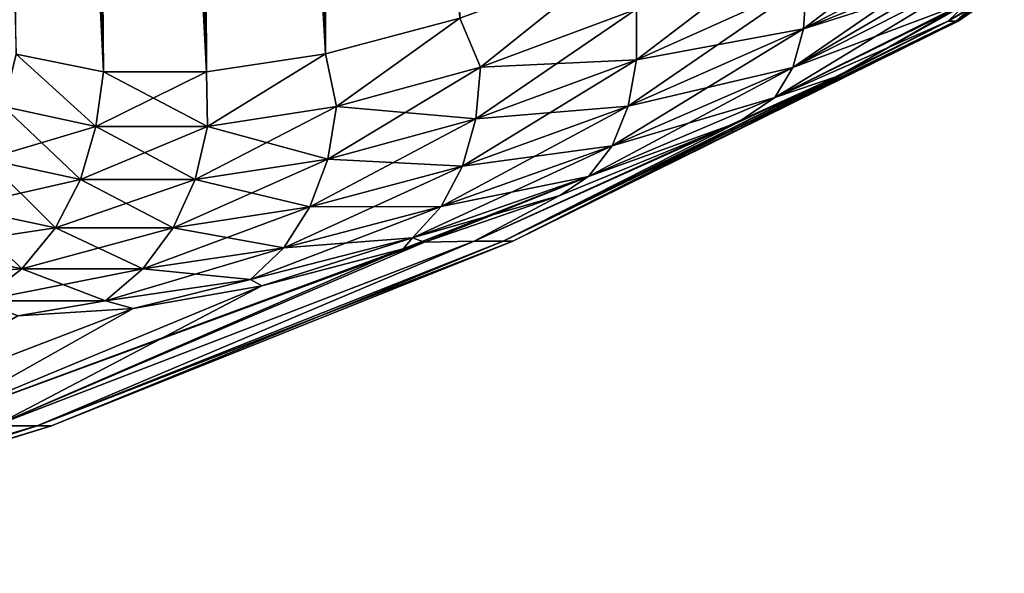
# Model space of a CAD drawing. Header units: metres. Extents: x -109 to 109, y -108 to 40.
# Tile 184 of 230: x 92.97 to 100.77, y -106.79 to -102.4. Entities that reach past the tile are written whole.
import ezdxf

# ---------------------------------------------------------------- set-up
doc = ezdxf.new("R2010")
doc.units = ezdxf.units.M
doc.layers.add('solid_K_24_42_17_000C74_XXXX', color=7, linetype='CONTINUOUS')

msp = doc.modelspace()

# ---------------------------------------------------------------- linework, layer by layer
at = {"layer": 'solid_K_24_42_17_000C74_XXXX'}
for points in [[(93.629028, -102.814362, -10.834067), (92.652336, -68.285316, -10.102127), (92.743797, -68.233002, -9.927474)], [(94.447647, -102.814323, 9.416268), (92.748856, -68.230705, 9.917995), (92.657768, -68.281586, 10.091574)], [(93.629028, -102.814362, -10.834067), (92.743797, -68.233002, -9.927474), (92.835457, -68.199303, -9.758244)], [(94.447647, -102.814323, 9.416268), (92.840332, -68.198059, 9.749405), (92.748856, -68.230705, 9.917995)], [(93.629028, -102.814362, -10.834067), (92.835457, -68.199303, -9.758244), (92.928185, -68.182907, -9.592518)], [(94.447647, -102.814323, 9.416268), (92.932785, -68.182434, 9.584431), (92.840332, -68.198059, 9.749405)], [(93.629028, -102.814362, -10.834067), (92.928185, -68.182907, -9.592518), (93.022697, -68.182953, -9.428843)], [(94.447647, -102.814323, 9.416268), (93.027061, -68.183395, 9.421414), (92.932785, -68.182434, 9.584431)], [(93.629028, -102.814362, -10.834067), (93.022697, -68.182953, -9.428843), (93.11985, -68.199623, -9.265756)], [(94.447647, -102.814323, 9.416268), (93.1241, -68.200775, 9.258747), (93.027061, -68.183395, 9.421414)], [(93.629028, -102.814362, -10.834067), (93.11985, -68.199623, -9.265756), (93.220711, -68.233627, -9.101623)], [(94.447647, -102.814323, 9.416268), (93.224747, -68.235245, 9.095149), (93.1241, -68.200775, 9.258747)], [(93.629028, -102.814362, -10.834067), (93.220711, -68.233627, -9.101623), (93.326363, -68.286156, -8.934942)], [(94.447647, -102.814323, 9.416268), (93.330063, -68.288254, 8.929189), (93.224747, -68.235245, 9.095149)], [(93.629028, -102.814362, -10.834067), (92.560432, -68.358177, -10.283924), (92.652336, -68.285316, -10.102127)], [(93.62915, -102.814377, 10.833833), (92.657768, -68.281586, 10.091574), (92.566383, -68.352768, 10.271947)], [(93.62915, -102.814377, 10.833833), (94.447647, -102.814323, 9.416268), (92.657768, -68.281586, 10.091574)], [(94.447433, -102.814339, -9.416606), (93.326363, -68.286156, -8.934942), (93.437843, -68.359207, -8.764535)], [(94.447433, -102.814339, -9.416606), (93.629028, -102.814362, -10.834067), (93.326363, -68.286156, -8.934942)], [(94.447647, -102.814323, 9.416268), (93.441399, -68.361893, 8.75919), (93.330063, -68.288254, 8.929189)], [(93.62915, -102.814377, 10.833833), (92.566383, -68.352768, 10.271947), (92.473976, -68.447075, 10.461211)], [(93.629028, -102.814362, -10.834067), (92.936798, -102.673813, -12.322021), (92.560432, -68.358177, -10.283924)], [(94.447433, -102.814339, -9.416606), (93.437843, -68.359207, -8.764535), (93.556458, -68.455696, -8.588984)], [(95.389999, -102.673729, 8.073124), (93.560043, -68.4589, 8.583767), (93.441399, -68.361893, 8.75919)], [(94.447647, -102.814323, 9.416268), (95.389999, -102.673729, 8.073124), (93.441399, -68.361893, 8.75919)], [(93.62915, -102.814377, 10.833833), (92.473976, -68.447075, 10.461211), (92.380081, -68.568077, 10.661335)], [(94.447433, -102.814339, -9.416606), (93.556458, -68.455696, -8.588984), (93.683777, -68.579308, -8.406735)], [(95.389999, -102.673729, 8.073124), (93.687263, -68.582916, 8.401826), (93.560043, -68.4589, 8.583767)], [(93.62915, -102.814377, 10.833833), (92.380081, -68.568077, 10.661335), (92.2845, -68.720192, 10.873936)], [(94.447433, -102.814339, -9.416606), (93.683777, -68.579308, -8.406735), (93.821053, -68.734261, -8.216894)], [(95.389999, -102.673729, 8.073124), (93.824593, -68.738571, 8.212093), (93.687263, -68.582916, 8.401826)], [(93.62915, -102.814377, 10.833833), (92.2845, -68.720192, 10.873936), (92.187119, -68.908989, 11.100912)], [(94.447433, -102.814339, -9.416606), (93.821053, -68.734261, -8.216894), (93.969383, -68.925507, -8.019044)], [(95.389999, -102.673729, 8.073124), (93.973274, -68.93087, 8.013956), (93.824593, -68.738571, 8.212093)], [(93.62915, -102.814377, 10.833833), (92.187119, -68.908989, 11.100912), (92.088417, -69.139877, 11.342996)], [(94.447433, -102.814339, -9.416606), (93.969383, -68.925507, -8.019044), (94.1297, -69.158524, -7.813122)], [(95.389999, -102.673729, 8.073124), (94.133881, -69.164909, 7.807856), (93.973274, -68.93087, 8.013956)], [(93.62915, -102.814377, 10.833833), (92.088417, -69.139877, 11.342996), (91.98951, -69.417603, 11.599579)], [(94.447433, -102.814339, -9.416606), (94.1297, -69.158524, -7.813122), (94.302391, -69.43808, -7.599846)], [(95.389999, -102.673729, 8.073124), (94.306633, -69.445343, 7.594706), (94.133881, -69.164909, 7.807856)], [(92.936829, -102.673828, 12.321931), (93.62915, -102.814377, 10.833833), (91.98951, -69.417603, 11.599579)], [(95.389816, -102.673767, -8.073364), (94.302391, -69.43808, -7.599846), (94.487511, -69.768867, -7.380369)], [(95.389816, -102.673767, -8.073364), (94.447433, -102.814339, -9.416606), (94.302391, -69.43808, -7.599846)], [(95.389999, -102.673729, 8.073124), (94.491783, -69.776871, 7.375411), (94.306633, -69.445343, 7.594706)], [(95.389816, -102.673767, -8.073364), (94.487511, -69.768867, -7.380369), (94.584785, -69.954926, -7.268615)], [(95.389999, -102.673729, 8.073124), (96.455536, -102.389442, 6.809396), (94.491783, -69.776871, 7.375411)], [(95.389816, -102.673767, -8.073364), (94.584785, -69.954926, -7.268615), (94.685234, -70.155647, -7.15567)], [(95.389816, -102.673767, -8.073364), (94.685234, -70.155647, -7.15567), (94.78891, -70.371414, -7.041606)], [(95.389816, -102.673767, -8.073364), (94.78891, -70.371414, -7.041606), (94.895844, -70.603638, -6.926581)], [(95.389816, -102.673767, -8.073364), (94.895844, -70.603638, -6.926581), (95.006081, -70.852097, -6.81063)], [(95.389816, -102.673767, -8.073364), (95.006081, -70.852097, -6.81063), (95.119659, -71.118652, -6.693917)], [(95.389816, -102.673767, -8.073364), (95.119659, -71.118652, -6.693917), (95.236626, -71.402985, -6.576483)], [(95.389816, -102.673767, -8.073364), (95.236626, -71.402985, -6.576483), (95.357018, -71.706856, -6.458479)], [(95.389816, -102.673767, -8.073364), (95.357018, -71.706856, -6.458479), (95.480888, -72.030533, -6.339974)], [(96.455429, -102.389481, -6.809506), (95.389816, -102.673767, -8.073364), (95.480888, -72.030533, -6.339974)], [(99.180824, -102.473846, -3.915753), (99.204391, -102.114647, -4.167654), (100.602707, -101.381798, -3.260941)], [(100.621445, -101.731323, -2.9954), (99.180824, -102.473846, -3.915753), (100.602707, -101.381798, -3.260941)], [(97.85643, -102.721176, -5.228106), (97.855278, -102.316826, -5.399973), (99.164932, -101.719597, -4.355842)], [(99.204391, -102.114647, -4.167654), (97.85643, -102.721176, -5.228106), (99.164932, -101.719597, -4.355842)], [(99.095398, -102.779861, -3.612287), (99.180824, -102.473846, -3.915753), (100.621445, -101.731323, -2.9954)], [(100.606369, -101.900497, -2.827154), (99.095398, -102.779861, -3.612287), (100.621445, -101.731323, -2.9954)], [(99.180832, -102.473846, 3.915751), (100.606567, -101.899124, 2.828658), (100.621445, -101.731331, 2.995402)], [(99.180832, -102.473846, 3.915751), (100.621445, -101.731331, 2.995402), (99.204391, -102.114639, 4.167651)], [(96.618378, -102.777306, -6.586919), (96.455429, -102.389481, -6.809506), (97.644241, -101.955231, -5.632339)], [(96.618401, -102.777298, 6.586897), (97.644279, -101.955215, 5.632307), (96.455536, -102.389442, 6.809396)], [(97.855278, -102.316826, -5.399973), (96.618378, -102.777306, -6.586919), (97.644241, -101.955231, -5.632339)], [(96.618401, -102.777298, 6.586897), (97.855286, -102.316826, 5.399963), (97.644279, -101.955215, 5.632307)], [(100.606369, -101.900497, -2.827154), (100.580063, -102.02903, -2.674948), (99.095398, -102.779861, -3.612287)], [(99.180832, -102.473846, 3.915751), (100.580063, -102.029037, 2.67495), (100.606567, -101.899124, 2.828658)], [(98.952202, -103.017929, -3.271909), (99.095398, -102.779861, -3.612287), (100.580063, -102.02903, -2.674948)], [(100.48053, -102.260567, -2.315061), (98.952202, -103.017929, -3.271909), (100.580063, -102.02903, -2.674948)], [(99.095398, -102.779861, 3.612284), (100.48053, -102.260574, 2.315063), (100.580063, -102.029037, 2.67495)], [(99.095398, -102.779861, 3.612284), (100.580063, -102.029037, 2.67495), (99.180832, -102.473846, 3.915751)], [(97.791061, -103.088875, -4.996675), (97.85643, -102.721176, -5.228106), (99.204391, -102.114647, -4.167654)], [(99.180824, -102.473846, -3.915753), (97.791061, -103.088875, -4.996675), (99.204391, -102.114647, -4.167654)], [(97.856438, -102.721169, 5.228097), (99.204391, -102.114639, 4.167651), (97.855286, -102.316826, 5.399963)], [(99.180832, -102.473846, 3.915751), (99.204391, -102.114639, 4.167651), (97.856438, -102.721169, 5.228097)], [(100.772911, -102.158211, 0), (100.328529, -102.4142, 1.935035), (100.387352, -102.4142, 0.968311)], [(100.772911, -102.158211, 0), (100.518028, -102.296463, 1.950421), (100.328529, -102.4142, 1.935035)], [(100.772911, -102.158211, 0), (100.387352, -102.4142, 0.968311), (100.406975, -102.4142)], [(100.772911, -102.158211, 0), (100.406975, -102.4142), (100.663559, -102.18396, -1.962237)], [(100.518028, -102.296455, -1.95043), (100.663559, -102.18396, -1.962237), (100.406975, -102.4142)], [(100.48053, -102.260567, -2.315061), (99.453529, -102.849739, -2.497296), (98.952202, -103.017929, -3.271909)], [(98.952209, -103.017929, 3.271906), (100.469406, -102.27697, 2.282925), (100.48053, -102.260574, 2.315063)], [(98.952209, -103.017929, 3.271906), (100.48053, -102.260574, 2.315063), (99.095398, -102.779861, 3.612284)], [(98.952209, -103.017929, 3.271906), (100.328529, -102.4142, 1.935035), (100.469406, -102.27697, 2.282925)], [(100.468781, -102.277855, -2.281146), (99.453529, -102.849739, -2.497296), (100.48053, -102.260567, -2.315061)], [(100.468781, -102.277855, -2.281146), (100.328529, -102.4142, -1.935034), (99.453529, -102.849739, -2.497296)], [(100.469406, -102.27697, 2.282925), (100.328529, -102.4142, 1.935035), (100.518028, -102.296463, 1.950421)], [(100.518028, -102.296455, -1.95043), (100.328529, -102.4142, -1.935034), (100.468781, -102.277855, -2.281146)], [(96.582794, -103.189201, -6.438223), (96.618378, -102.777306, -6.586919), (97.855278, -102.316826, -5.399973)], [(97.85643, -102.721176, -5.228106), (96.582794, -103.189201, -6.438223), (97.855278, -102.316826, -5.399973)], [(97.856438, -102.721169, 5.228097), (97.855286, -102.316826, 5.399963), (96.618401, -102.777298, 6.586897)], [(100.518028, -102.296455, -1.95043), (100.387352, -102.4142, -0.968311), (100.328529, -102.4142, -1.935034)], [(100.518028, -102.296455, -1.95043), (100.406975, -102.4142), (100.387352, -102.4142, -0.968311)], [(95.477501, -103.090775, -7.906836), (95.389816, -102.673767, -8.073364), (96.455429, -102.389481, -6.809506)], [(95.477531, -103.090767, 7.906806), (96.455536, -102.389442, 6.809396), (95.389999, -102.673729, 8.073124)], [(96.618378, -102.777306, -6.586919), (95.477501, -103.090775, -7.906836), (96.455429, -102.389481, -6.809506)], [(95.477531, -103.090767, 7.906806), (96.618401, -102.777298, 6.586897), (96.455536, -102.389442, 6.809396)], [(100.406975, -102.4142), (96.876595, -104.159546), (96.79966, -104.159546, -1.769086)], [(100.328529, -102.4142, 1.935035), (96.79966, -104.159546, 1.769063), (96.876595, -104.159546)], [(100.387352, -102.4142, -0.968311), (100.406975, -102.4142), (96.79966, -104.159546, -1.769086)], [(100.328529, -102.4142, -1.935034), (100.387352, -102.4142, -0.968311), (96.79966, -104.159546, -1.769086)], [(99.453529, -102.849739, -2.497296), (100.328529, -102.4142, -1.935034), (96.79966, -104.159546, -1.769086)], [(100.328529, -102.4142, 1.935035), (99.45369, -102.849655, 2.497186), (96.79966, -104.159546, 1.769063)], [(100.387352, -102.4142, 0.968311), (96.876595, -104.159546), (100.406975, -102.4142)], [(100.387352, -102.4142, 0.968311), (100.328529, -102.4142, 1.935035), (96.876595, -104.159546)], [(98.952209, -103.017929, 3.271906), (99.45369, -102.849655, 2.497186), (100.328529, -102.4142, 1.935035)], [(97.662346, -103.402176, -4.716838), (97.791061, -103.088875, -4.996675), (99.180824, -102.473846, -3.915753)], [(99.095398, -102.779861, -3.612287), (97.662346, -103.402176, -4.716838), (99.180824, -102.473846, -3.915753)], [(97.791077, -103.088867, 4.996665), (99.180832, -102.473846, 3.915751), (97.856438, -102.721169, 5.228097)], [(99.095398, -102.779861, 3.612284), (99.180832, -102.473846, 3.915751), (97.791077, -103.088867, 4.996665)], [(93.569611, -103.24958, -10.877239), (92.836311, -103.09079, -12.481474), (92.936798, -102.673813, -12.322021)], [(92.836334, -103.090797, 12.481429), (93.569633, -103.24958, 10.877191), (92.936829, -102.673828, 12.321931)], [(93.569611, -103.24958, -10.877239), (92.936798, -102.673813, -12.322021), (93.629028, -102.814362, -10.834067)], [(93.569633, -103.24958, 10.877191), (93.62915, -102.814377, 10.833833), (92.936829, -102.673828, 12.321931)], [(94.454849, -103.249573, -9.343976), (94.447433, -102.814339, -9.416606), (95.389816, -102.673767, -8.073364)], [(94.454872, -103.249565, 9.343934), (95.389999, -102.673729, 8.073124), (94.447647, -102.814323, 9.416268)], [(95.477501, -103.090775, -7.906836), (94.454849, -103.249573, -9.343976), (95.389816, -102.673767, -8.073364)], [(94.454872, -103.249565, 9.343934), (95.477531, -103.090767, 7.906806), (95.389999, -102.673729, 8.073124)], [(96.477463, -103.563797, -6.234214), (96.582794, -103.189201, -6.438223), (97.85643, -102.721176, -5.228106)], [(97.791061, -103.088875, -4.996675), (96.477463, -103.563797, -6.234214), (97.85643, -102.721176, -5.228106)], [(96.582817, -103.189194, 6.438201), (97.856438, -102.721169, 5.228097), (96.618401, -102.777298, 6.586897)], [(97.791077, -103.088867, 4.996665), (97.856438, -102.721169, 5.228097), (96.582817, -103.189194, 6.438201)], [(93.569611, -103.24958, -10.877239), (93.629028, -102.814362, -10.834067), (94.447433, -102.814339, -9.416606)], [(94.454849, -103.249573, -9.343976), (93.569611, -103.24958, -10.877239), (94.447433, -102.814339, -9.416606)], [(93.569633, -103.24958, 10.877191), (94.454872, -103.249565, 9.343934), (93.62915, -102.814377, 10.833833)], [(94.454872, -103.249565, 9.343934), (94.447647, -102.814323, 9.416268), (93.62915, -102.814377, 10.833833)], [(95.408272, -103.508018, -7.78788), (95.477501, -103.090775, -7.906836), (96.618378, -102.777306, -6.586919)], [(96.582794, -103.189201, -6.438223), (95.408272, -103.508018, -7.78788), (96.618378, -102.777306, -6.586919)], [(96.582817, -103.189194, 6.438201), (96.618401, -102.777298, 6.586897), (95.477531, -103.090767, 7.906806)], [(97.476471, -103.645966, -4.402109), (97.662346, -103.402176, -4.716838), (99.095398, -102.779861, -3.612287)], [(98.952202, -103.017929, -3.271909), (97.476471, -103.645966, -4.402109), (99.095398, -102.779861, -3.612287)], [(97.662354, -103.402168, 4.716827), (99.095398, -102.779861, 3.612284), (97.791077, -103.088867, 4.996665)], [(98.952209, -103.017929, 3.271906), (99.095398, -102.779861, 3.612284), (97.662354, -103.402168, 4.716827)], [(99.453529, -102.849739, -2.497296), (96.79966, -104.159546, -1.769086), (96.569412, -104.159546, -3.524812)], [(98.658653, -103.21698, -3.063611), (99.453529, -102.849739, -2.497296), (96.569412, -104.159546, -3.524812)], [(99.45369, -102.849655, 2.497186), (98.658951, -103.21685, 3.063393), (96.79966, -104.159546, 1.769063)], [(98.952202, -103.017929, -3.271909), (99.453529, -102.849739, -2.497296), (98.658653, -103.21698, -3.063611)], [(98.952209, -103.017929, 3.271906), (98.658951, -103.21685, 3.063393), (99.45369, -102.849655, 2.497186)], [(98.952202, -103.017929, -3.271909), (98.658653, -103.21698, -3.063611), (97.476471, -103.645966, -4.402109)], [(97.476486, -103.645958, 4.402098), (98.658951, -103.21685, 3.063393), (98.952209, -103.017929, 3.271906)], [(97.476486, -103.645958, 4.402098), (98.952209, -103.017929, 3.271906), (97.662354, -103.402168, 4.716827)], [(92.698677, -103.508034, -12.480991), (92.836311, -103.09079, -12.481474), (93.569611, -103.24958, -10.877239)], [(92.6987, -103.508041, 12.480945), (93.448242, -103.669601, 10.833792), (92.836334, -103.090797, 12.481429)], [(93.448242, -103.669601, 10.833792), (93.569633, -103.24958, 10.877191), (92.836334, -103.090797, 12.481429)], [(94.356567, -103.669586, -9.260543), (94.454849, -103.249573, -9.343976), (95.477501, -103.090775, -7.906836)], [(95.408272, -103.508018, -7.78788), (94.356567, -103.669586, -9.260543), (95.477501, -103.090775, -7.906836)], [(95.408295, -103.508011, 7.787849), (95.477531, -103.090767, 7.906806), (94.454872, -103.249565, 9.343934)], [(95.408295, -103.508011, 7.787849), (96.582817, -103.189194, 6.438201), (95.477531, -103.090767, 7.906806)], [(96.30748, -103.883011, -5.984728), (96.477463, -103.563797, -6.234214), (97.791061, -103.088875, -4.996675)], [(97.662346, -103.402176, -4.716838), (96.30748, -103.883011, -5.984728), (97.791061, -103.088875, -4.996675)], [(96.477486, -103.563789, 6.23419), (97.791077, -103.088867, 4.996665), (96.582817, -103.189194, 6.438201)], [(97.662354, -103.402168, 4.716827), (97.791077, -103.088867, 4.996665), (96.477486, -103.563789, 6.23419)], [(95.266304, -103.887497, -7.617939), (95.408272, -103.508018, -7.78788), (96.582794, -103.189201, -6.438223)], [(96.477463, -103.563797, -6.234214), (95.266304, -103.887497, -7.617939), (96.582794, -103.189201, -6.438223)], [(96.477486, -103.563789, 6.23419), (96.582817, -103.189194, 6.438201), (95.408295, -103.508011, 7.787849)], [(97.247757, -103.796326, -4.215844), (98.658653, -103.21698, -3.063611), (96.569412, -104.159546, -3.524812)], [(98.658951, -103.21685, 3.063393), (96.56942, -104.159546, 3.524767), (96.79966, -104.159546, 1.769063)], [(98.658951, -103.21685, 3.063393), (97.248161, -103.796173, 4.215486), (96.56942, -104.159546, 3.524767)], [(97.476471, -103.645966, -4.402109), (98.658653, -103.21698, -3.063611), (97.247757, -103.796326, -4.215844)], [(97.476486, -103.645958, 4.402098), (97.248161, -103.796173, 4.215486), (98.658951, -103.21685, 3.063393)], [(93.448219, -103.669601, -10.833841), (92.698677, -103.508034, -12.480991), (93.569611, -103.24958, -10.877239)], [(93.448219, -103.669601, -10.833841), (93.569611, -103.24958, -10.877239), (94.454849, -103.249573, -9.343976)], [(94.356567, -103.669586, -9.260543), (93.448219, -103.669601, -10.833841), (94.454849, -103.249573, -9.343976)], [(93.448242, -103.669601, 10.833792), (94.356598, -103.669586, 9.260501), (93.569633, -103.24958, 10.877191)], [(94.356598, -103.669586, 9.260501), (94.454872, -103.249565, 9.343934), (93.569633, -103.24958, 10.877191)], [(94.356598, -103.669586, 9.260501), (95.408295, -103.508011, 7.787849), (94.454872, -103.249565, 9.343934)], [(96.081032, -104.131439, -5.701813), (96.30748, -103.883011, -5.984728), (97.662346, -103.402176, -4.716838)], [(97.476471, -103.645966, -4.402109), (96.081032, -104.131439, -5.701813), (97.662346, -103.402176, -4.716838)], [(96.307503, -103.883003, 5.984704), (97.662354, -103.402168, 4.716827), (96.477486, -103.563789, 6.23419)], [(97.476486, -103.645958, 4.402098), (97.662354, -103.402168, 4.716827), (96.307503, -103.883003, 5.984704)], [(92.480522, -103.887512, -12.443014), (92.698677, -103.508034, -12.480991), (93.448219, -103.669601, -10.833841)], [(92.480545, -103.88752, 12.442966), (93.248756, -104.051613, 10.748296), (92.6987, -103.508041, 12.480945)], [(93.248756, -104.051613, 10.748296), (93.448242, -103.669601, 10.833792), (92.6987, -103.508041, 12.480945)], [(94.182793, -104.051598, -9.130527), (94.356567, -103.669586, -9.260543), (95.408272, -103.508018, -7.78788)], [(95.266304, -103.887497, -7.617939), (94.182793, -104.051598, -9.130527), (95.408272, -103.508018, -7.78788)], [(95.266335, -103.887489, 7.617908), (95.408295, -103.508011, 7.787849), (94.356598, -103.669586, 9.260501)], [(95.266335, -103.887489, 7.617908), (96.477486, -103.563789, 6.23419), (95.408295, -103.508011, 7.787849)], [(95.058464, -104.210892, -7.40521), (95.266304, -103.887497, -7.617939), (96.477463, -103.563797, -6.234214)], [(96.30748, -103.883011, -5.984728), (95.058464, -104.210892, -7.40521), (96.477463, -103.563797, -6.234214)], [(96.307503, -103.883003, 5.984704), (96.477486, -103.563789, 6.23419), (95.266335, -103.887489, 7.617908)], [(93.248726, -104.051605, -10.748346), (92.480522, -103.887512, -12.443014), (93.448219, -103.669601, -10.833841)], [(93.248726, -104.051605, -10.748346), (93.448219, -103.669601, -10.833841), (94.356567, -103.669586, -9.260543)], [(94.182793, -104.051598, -9.130527), (93.248726, -104.051605, -10.748346), (94.356567, -103.669586, -9.260543)], [(93.248756, -104.051613, 10.748296), (94.182816, -104.051598, 9.130483), (93.448242, -103.669601, 10.833792)], [(94.182816, -104.051598, 9.130483), (94.356598, -103.669586, 9.260501), (93.448242, -103.669601, 10.833792)], [(94.182816, -104.051598, 9.130483), (95.266335, -103.887489, 7.617908), (94.356598, -103.669586, 9.260501)], [(97.476471, -103.645966, -4.402109), (96.174889, -104.16655, -5.240712), (96.006683, -104.218353, -5.414933)], [(97.476471, -103.645966, -4.402109), (96.006683, -104.218353, -5.414933), (96.081032, -104.131439, -5.701813)], [(96.081055, -104.131432, 5.701788), (97.248161, -103.796173, 4.215486), (97.476486, -103.645958, 4.402098)], [(96.081055, -104.131432, 5.701788), (97.476486, -103.645958, 4.402098), (96.307503, -103.883003, 5.984704)], [(97.476471, -103.645966, -4.402109), (97.247757, -103.796326, -4.215844), (96.174889, -104.16655, -5.240712)], [(96.081055, -104.131432, 5.701788), (96.174934, -104.166534, 5.240665), (97.248161, -103.796173, 4.215486)], [(97.247757, -103.796326, -4.215844), (96.569412, -104.159546, -3.524812), (96.174889, -104.16655, -5.240712)], [(97.248161, -103.796173, 4.215486), (96.174934, -104.166534, 5.240665), (96.56942, -104.159546, 3.524767)], [(92.192375, -104.210907, -12.36938), (92.480522, -103.887512, -12.443014), (93.248726, -104.051605, -10.748346)], [(92.192398, -104.210915, 12.36933), (92.980797, -104.377174, 10.62483), (92.480545, -103.88752, 12.442966)], [(92.980797, -104.377174, 10.62483), (93.248756, -104.051613, 10.748296), (92.480545, -103.88752, 12.442966)], [(93.941895, -104.377159, -8.960199), (94.182793, -104.051598, -9.130527), (95.266304, -103.887497, -7.617939)], [(95.058464, -104.210892, -7.40521), (93.941895, -104.377159, -8.960199), (95.266304, -103.887497, -7.617939)], [(95.058495, -104.210884, 7.405177), (95.266335, -103.887489, 7.617908), (94.182816, -104.051598, 9.130483)], [(94.794777, -104.462601, -7.159963), (95.058464, -104.210892, -7.40521), (96.30748, -103.883011, -5.984728)], [(96.081032, -104.131439, -5.701813), (94.794777, -104.462601, -7.159963), (96.30748, -103.883011, -5.984728)], [(95.058495, -104.210884, 7.405177), (96.307503, -103.883003, 5.984704), (95.266335, -103.887489, 7.617908)], [(96.081055, -104.131432, 5.701788), (96.307503, -103.883003, 5.984704), (95.058495, -104.210884, 7.405177)], [(92.980774, -104.377174, -10.624883), (92.192375, -104.210907, -12.36938), (93.248726, -104.051605, -10.748346)], [(92.980774, -104.377174, -10.624883), (93.248726, -104.051605, -10.748346), (94.182793, -104.051598, -9.130527)], [(93.941895, -104.377159, -8.960199), (92.980774, -104.377174, -10.624883), (94.182793, -104.051598, -9.130527)], [(92.980797, -104.377174, 10.62483), (93.941917, -104.377159, 8.960154), (93.248756, -104.051613, 10.748296)], [(93.941917, -104.377159, 8.960154), (94.182816, -104.051598, 9.130483), (93.248756, -104.051613, 10.748296)], [(93.941917, -104.377159, 8.960154), (95.058495, -104.210884, 7.405177), (94.182816, -104.051598, 9.130483)], [(96.081032, -104.131439, -5.701813), (94.885704, -104.513664, -6.686478), (94.794777, -104.462601, -7.159963)], [(94.794807, -104.462593, 7.159929), (94.885963, -104.513603, 6.686159), (96.081055, -104.131432, 5.701788)], [(94.794807, -104.462593, 7.159929), (96.081055, -104.131432, 5.701788), (95.058495, -104.210884, 7.405177)], [(96.081032, -104.131439, -5.701813), (96.006683, -104.218353, -5.414933), (94.885704, -104.513664, -6.686478)], [(96.081055, -104.131432, 5.701788), (94.885963, -104.513603, 6.686159), (96.00708, -104.218231, 5.414519)], [(96.081055, -104.131432, 5.701788), (96.00708, -104.218231, 5.414519), (96.174934, -104.166534, 5.240665)], [(91.848145, -104.462616, -12.263638), (92.192375, -104.210907, -12.36938), (92.980774, -104.377174, -10.624883)], [(92.65731, -104.630585, 10.469352), (92.980797, -104.377174, 10.62483), (92.192398, -104.210915, 12.36933)], [(96.174889, -104.16655, -5.240712), (92.765511, -105.622948, -3.854997), (92.207993, -105.622948, -5.717241)], [(96.006683, -104.218353, -5.414933), (96.174889, -104.16655, -5.240712), (92.207993, -105.622948, -5.717241)], [(94.885704, -104.513664, -6.686478), (96.006683, -104.218353, -5.414933), (92.207993, -105.622948, -5.717241)], [(96.569412, -104.159546, -3.524812), (93.103065, -105.622948, -1.94062), (92.765511, -105.622948, -3.854997)], [(96.174889, -104.16655, -5.240712), (96.569412, -104.159546, -3.524812), (92.765511, -105.622948, -3.854997)], [(96.56942, -104.159546, 3.524767), (92.765511, -105.622948, 3.854997), (93.103065, -105.622948, 1.94062)], [(96.56942, -104.159546, 3.524767), (96.174934, -104.166534, 5.240665), (92.765511, -105.622948, 3.854997)], [(96.174934, -104.166534, 5.240665), (96.00708, -104.218231, 5.414519), (92.765511, -105.622948, 3.854997)], [(96.00708, -104.218231, 5.414519), (94.885963, -104.513603, 6.686159), (92.765511, -105.622948, 3.854997)], [(96.876595, -104.159546), (93.216095, -105.622948), (93.103065, -105.622948, -1.94062)], [(96.79966, -104.159546, 1.769063), (93.103065, -105.622948, 1.94062), (93.216095, -105.622948)], [(96.79966, -104.159546, -1.769086), (96.876595, -104.159546), (93.103065, -105.622948, -1.94062)], [(96.569412, -104.159546, -3.524812), (96.79966, -104.159546, -1.769086), (93.103065, -105.622948, -1.94062)], [(96.79966, -104.159546, 1.769063), (96.56942, -104.159546, 3.524767), (93.103065, -105.622948, 1.94062)], [(96.79966, -104.159546, 1.769063), (93.216095, -105.622948), (96.876595, -104.159546)], [(93.6455, -104.630569, -8.757782), (93.941895, -104.377159, -8.960199), (95.058464, -104.210892, -7.40521)], [(94.794777, -104.462601, -7.159963), (93.6455, -104.630569, -8.757782), (95.058464, -104.210892, -7.40521)], [(94.794807, -104.462593, 7.159929), (95.058495, -104.210884, 7.405177), (93.941917, -104.377159, 8.960154)], [(92.65728, -104.630577, -10.469406), (91.848145, -104.462616, -12.263638), (92.980774, -104.377174, -10.624883)], [(92.65728, -104.630577, -10.469406), (92.980774, -104.377174, -10.624883), (93.941895, -104.377159, -8.960199)], [(93.6455, -104.630569, -8.757782), (92.65728, -104.630577, -10.469406), (93.941895, -104.377159, -8.960199)], [(92.65731, -104.630585, 10.469352), (93.645531, -104.630569, 8.757734), (92.980797, -104.377174, 10.62483)], [(93.645531, -104.630569, 8.757734), (93.941917, -104.377159, 8.960154), (92.980797, -104.377174, 10.62483)], [(93.645531, -104.630569, 8.757734), (94.794807, -104.462593, 7.159929), (93.941917, -104.377159, 8.960154)], [(94.794777, -104.462601, -7.159963), (93.865463, -104.691742, -8.047598), (93.6455, -104.630569, -8.757782)], [(93.645531, -104.630569, 8.757734), (93.865562, -104.691727, 8.047453), (94.794807, -104.462593, 7.159929)], [(94.794777, -104.462601, -7.159963), (94.885704, -104.513664, -6.686478), (93.865463, -104.691742, -8.047598)], [(94.794807, -104.462593, 7.159929), (93.865562, -104.691727, 8.047453), (94.885963, -104.513603, 6.686159)], [(94.885963, -104.513603, 6.686159), (92.207993, -105.622948, 5.717241), (92.765511, -105.622948, 3.854997)], [(94.885963, -104.513603, 6.686159), (93.865562, -104.691727, 8.047453), (92.207993, -105.622948, 5.717241)], [(93.865463, -104.691742, -8.047598), (94.885704, -104.513664, -6.686478), (92.207993, -105.622948, -5.717241)], [(93.865562, -104.691727, 8.047453), (91.438049, -105.622948, 7.502169), (92.207993, -105.622948, 5.717241)], [(93.865562, -104.691727, 8.047453), (92.949333, -104.751709, 9.497326), (91.438049, -105.622948, 7.502169)], [(93.865463, -104.691742, -8.047598), (92.207993, -105.622948, -5.717241), (91.438049, -105.622948, -7.502169)], [(92.949394, -104.751709, -9.497211), (93.865463, -104.691742, -8.047598), (91.438049, -105.622948, -7.502169)], [(93.6455, -104.630569, -8.757782), (92.949394, -104.751709, -9.497211), (92.65728, -104.630577, -10.469406)], [(92.65731, -104.630585, 10.469352), (92.949333, -104.751709, 9.497326), (93.645531, -104.630569, 8.757734)], [(93.645531, -104.630569, 8.757734), (92.949333, -104.751709, 9.497326), (93.865562, -104.691727, 8.047453)], [(93.6455, -104.630569, -8.757782), (93.865463, -104.691742, -8.047598), (92.949394, -104.751709, -9.497211)], [(93.103065, -105.622948, -1.94062), (89.364105, -106.793419, -1.503598), (89.102562, -106.793419, -2.986863)], [(92.765511, -105.622948, -3.854997), (93.103065, -105.622948, -1.94062), (89.102562, -106.793419, -2.986863)], [(93.216095, -105.622948), (89.451675, -106.793419), (89.364105, -106.793419, -1.503598)], [(93.103065, -105.622948, 1.94062), (89.364105, -106.793419, 1.503598), (89.451675, -106.793419)], [(93.103065, -105.622948, -1.94062), (93.216095, -105.622948), (89.364105, -106.793419, -1.503598)], [(93.103065, -105.622948, 1.94062), (92.765511, -105.622948, 3.854997), (89.364105, -106.793419, 1.503598)], [(93.103065, -105.622948, 1.94062), (89.451675, -106.793419), (93.216095, -105.622948)]]:
    msp.add_3dface(points, dxfattribs=at)

doc.saveas('drawing.dxf')
